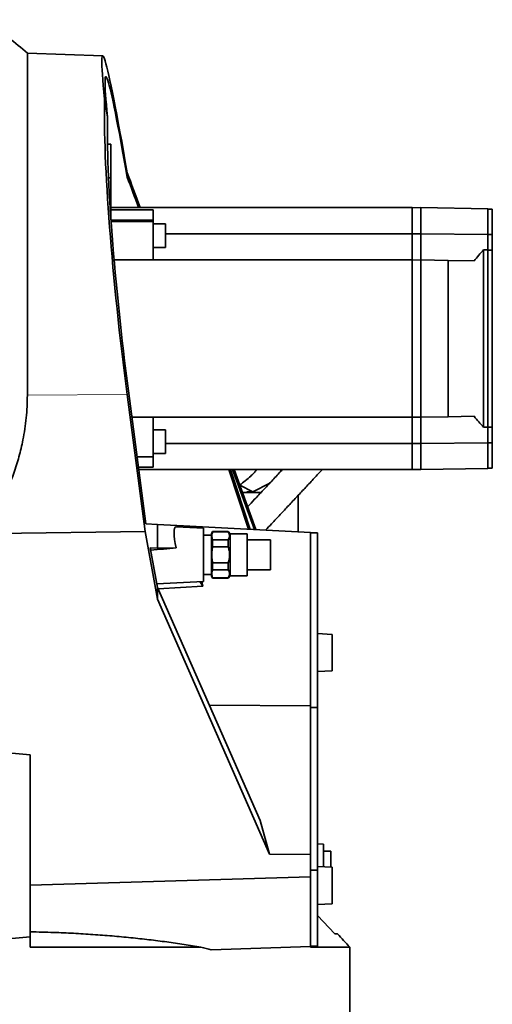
# Model space of a CAD drawing. Header units: millimetres. Extents: x 0 to 11920, y 0 to 8400.
# Tile 33 of 55: x 7914 to 8239, y 1949 to 2625. Entities that reach past the tile are written whole.
import ezdxf

# ---------------------------------------------------------------- set-up
doc = ezdxf.new("R2010")
doc.units = ezdxf.units.MM
doc.header["$LTSCALE"] = 20

msp = doc.modelspace()

# ---------------------------------------------------------------- linework, layer by layer
at = {"color": 7, "linetype": 'Continuous', "lineweight": 35}
for p, q in [((7971.1, 2599.98), (7919.32, 2601.79)), ((7919.32, 2366.75), (7919.32, 2601.79)), ((7972.4, 2570.08), (7974.44, 2557.99)), ((7976.8, 2539.2), (7974.41, 2539.2)), ((7976.8, 2516.2), (7976.8, 2539.2)), ((7976.8, 2516.2), (7975.15, 2516.2)), ((7976.8, 2502.7), (7976.8, 2516.2)), ((7987.96, 2516.53), (7987.96, 2519.47)), ((7976.8, 2489.2), (7976.8, 2502.7)), ((7976.8, 2495.7), (8183.8, 2495.7)), ((8183.8, 2477.7), (8183.8, 2495.7)), ((8183.8, 2495.6), (8189.8, 2495.7)), ((8189.8, 2495.7), (8189.8, 2477.7)), ((8235.8, 2494.9), (8189.8, 2495.7)), ((7976.7, 2489.2), (7976.8, 2489.2)), ((7976.8, 2494.1), (8005.8, 2494.1)), ((8005.8, 2494.1), (8005.8, 2487.15)), ((8235.8, 2494.9), (8235.8, 2477.3)), ((8235.8, 2494.7), (8238.8, 2494.7)), ((8238.8, 2477.2), (8238.8, 2494.7)), ((7976.84, 2487.15), (8005.8, 2487.15)), ((7976.91, 2486.14), (8005.8, 2486.14)), ((8005.8, 2487.15), (8005.8, 2486.14)), ((8005.8, 2486.14), (8005.8, 2459.7)), ((8014.3, 2484.55), (8005.8, 2484.55)), ((8014.3, 2468.28), (8014.3, 2484.55)), ((8014.3, 2477.7), (8183.8, 2477.7)), ((8183.8, 2459.7), (8183.8, 2477.7)), ((8183.8, 2477.65), (8189.8, 2477.7)), ((8235.8, 2477.3), (8189.8, 2477.7)), ((8189.8, 2477.7), (8189.8, 2459.7)), ((8235.8, 2477.3), (8235.8, 2466.58)), ((8235.8, 2477.2), (8238.8, 2477.2)), ((8238.8, 2466.5), (8238.8, 2477.2)), ((8005.8, 2468.28), (8014.3, 2468.28)), ((8232.8, 2344.81), (8232.8, 2466.6)), ((8232.8, 2466.6), (8235.8, 2466.58)), ((8235.8, 2344.83), (8235.8, 2466.58)), ((8235.8, 2466.5), (8238.8, 2466.5)), ((8238.8, 2344.91), (8238.8, 2466.5)), ((7978.97, 2459.7), (8183.8, 2459.7)), ((8183.8, 2459.6), (8189.8, 2459.7)), ((8183.8, 2351.7), (8183.8, 2459.7)), ((8189.8, 2459.7), (8189.8, 2351.7)), ((8208.38, 2459.38), (8189.8, 2459.7)), ((8208.38, 2352.03), (8208.38, 2459.38)), ((8208.38, 2459.38), (8226.37, 2459.06)), ((7987.92, 2367.22), (8000.32, 2273.29)), ((7988.76, 2369.86), (8000.75, 2278.46)), ((7991.14, 2351.7), (8183.8, 2351.7)), ((8005.8, 2351.7), (8005.8, 2324.58)), ((8183.8, 2351.81), (8189.8, 2351.7)), ((8183.8, 2333.7), (8183.8, 2351.7)), ((8208.38, 2352.03), (8189.8, 2351.7)), ((8189.8, 2351.7), (8189.8, 2333.7)), ((8226.37, 2352.34), (8208.38, 2352.03)), ((8014.3, 2343.13), (8005.8, 2343.13)), ((8014.3, 2329.87), (8014.3, 2343.13)), ((8235.8, 2344.83), (8232.8, 2344.81)), ((8235.8, 2344.91), (8238.8, 2344.91)), ((8235.8, 2344.83), (8235.8, 2334.11)), ((8238.8, 2334.2), (8238.8, 2344.91)), ((8014.3, 2333.7), (8183.8, 2333.7)), ((8183.8, 2333.76), (8189.8, 2333.7)), ((8183.8, 2315.7), (8183.8, 2333.7)), ((8235.8, 2334.11), (8189.8, 2333.7)), ((8189.8, 2333.7), (8189.8, 2315.7)), ((8235.8, 2334.2), (8238.8, 2334.2)), ((8235.8, 2334.11), (8235.8, 2316.51)), ((8238.8, 2316.7), (8238.8, 2334.2)), ((8005.8, 2326.86), (8014.3, 2326.86)), ((8014.3, 2326.86), (8014.3, 2329.87)), ((8005.8, 2324.58), (7994.7, 2324.58)), ((8005.8, 2324.58), (8005.8, 2317.31)), ((8005.8, 2317.31), (7995.65, 2317.31)), ((7995.87, 2315.7), (8183.8, 2315.7)), ((8057.78, 2315.7), (8071.31, 2274.77)), ((8072.4, 2274.71), (8058.88, 2315.7)), ((8060.25, 2315.7), (8075.33, 2274.56)), ((8061.37, 2315.7), (8076.37, 2274.5)), ((8183.8, 2315.81), (8189.8, 2315.7)), ((8235.8, 2316.51), (8189.8, 2315.7)), ((8235.8, 2316.7), (8238.8, 2316.7)), ((8074.19, 2300.4), (8085.95, 2306.5)), ((8065.24, 2305.06), (8074.19, 2300.4)), ((8079.96, 2300.1), (8067.05, 2300.1)), ((8074.19, 2300.4), (8070.19, 2300.39)), ((8105.45, 2272.98), (8105.45, 2298.08)), ((8000.32, 2273.29), (7884.8, 2271.57)), ((8000.32, 2273.29), (8008.8, 2226.71)), ((8008.8, 2278.04), (8000.75, 2278.46)), ((8008.8, 2278.04), (8008.8, 2261.7)), ((8031.07, 2276.88), (8008.8, 2278.04)), ((8040.3, 2275.41), (8021.55, 2276.4)), ((8031.07, 2276.88), (8031.28, 2275.89)), ((8113.8, 2272.54), (8031.07, 2276.88)), ((8040.3, 2275.41), (8040.3, 2238.99)), ((8046.61, 2273.2), (8045.8, 2271.8)), ((8057.3, 2273.2), (8046.61, 2273.2)), ((8046.61, 2273.2), (8046.61, 2272.98)), ((8046.61, 2272.98), (8057.3, 2272.98)), ((8058.77, 2271.74), (8057.3, 2273.2)), ((8057.3, 2272.98), (8057.3, 2273.2)), ((8113.8, 2272.54), (8113.8, 2153.44)), ((8118.8, 2272.23), (8113.8, 2272.23)), ((8118.8, 2152.4), (8118.8, 2272.23)), ((8045.8, 2270.7), (8040.3, 2270.7)), ((8045.8, 2271.8), (8045.8, 2242.6)), ((8046.61, 2267.41), (8046.61, 2262.77)), ((8057.3, 2267.41), (8046.61, 2267.41)), ((8057.3, 2262.77), (8057.3, 2267.41)), ((8070.3, 2271.74), (8058.77, 2271.74)), ((8058.77, 2271.74), (8058.77, 2257.2)), ((8070.3, 2271.74), (8070.3, 2242.67)), ((8086.3, 2267.51), (8070.3, 2267.51)), ((8086.3, 2267.51), (8086.3, 2246.9)), ((8008.8, 2261.7), (8003.76, 2262.08)), ((8003.76, 2262.08), (8008.8, 2234.83)), ((8008.8, 2261.7), (8021.59, 2261.93)), ((8046.61, 2262.77), (8057.3, 2262.77)), ((8058.77, 2257.2), (8058.77, 2242.67)), ((8046.61, 2251.64), (8046.61, 2247)), ((8057.3, 2251.64), (8046.61, 2251.64)), ((8046.61, 2247), (8057.3, 2247)), ((8057.3, 2247), (8057.3, 2251.64)), ((8070.3, 2246.9), (8086.3, 2246.9)), ((8008.34, 2237.32), (8040.3, 2238.99)), ((8037.93, 2238.87), (8039.91, 2235.66)), ((8039.21, 2238.94), (8039.91, 2235.66)), ((8040.3, 2243.7), (8045.8, 2243.7)), ((8045.8, 2242.6), (8046.61, 2241.2)), ((8046.61, 2241.43), (8046.61, 2241.2)), ((8057.3, 2241.43), (8046.61, 2241.43)), ((8046.61, 2241.2), (8057.3, 2241.2)), ((8057.3, 2241.2), (8058.77, 2242.67)), ((8057.3, 2241.2), (8057.3, 2241.43)), ((8058.77, 2242.67), (8070.3, 2242.67)), ((8008.8, 2234.83), (8008.8, 2226.71)), ((8008.8, 2234.83), (8079.31, 2074.82)), ((8009.22, 2233.89), (8039.91, 2235.66)), ((8008.8, 2226.71), (8085.71, 2051.64)), ((8128.8, 2202.6), (8118.8, 2203.21)), ((8128.8, 2190.1), (8128.8, 2202.6)), ((8128.8, 2177.6), (8128.8, 2190.1)), ((8118.8, 2176.99), (8128.8, 2177.6)), ((8113.8, 2153.44), (8044.44, 2153.95)), ((8113.8, 2153.44), (8113.8, 2051.34)), ((8118.8, 2152.4), (8113.8, 2152.4)), ((8118.8, 2040.74), (8118.8, 2152.4)), ((7921.3, 2119.79), (7878.8, 2123.73)), ((7921.3, 1994.82), (7921.3, 2119.79)), ((8079.31, 2074.82), (8085.71, 2051.64)), ((8122.8, 2058.45), (8118.8, 2058.73)), ((8122.8, 2042.97), (8122.8, 2058.45)), ((8085.71, 2051.64), (8113.8, 2051.34)), ((8113.8, 2051.34), (8113.8, 2050.95)), ((8113.8, 2040.74), (8113.8, 2050.95)), ((8127.8, 2053.6), (8122.8, 2053.6)), ((8127.8, 2042.66), (8127.8, 2053.6)), ((8128.8, 2042.6), (8118.8, 2043.21)), ((8128.8, 2030.1), (8128.8, 2042.6)), ((7921.3, 2030.39), (8113.8, 2036.04)), ((8118.8, 2040.74), (8113.8, 2040.74)), ((8113.8, 2036.76), (8113.8, 2040.74)), ((8113.8, 2036.76), (8113.8, 2036.04)), ((8113.8, 2036.04), (8113.8, 1988.31)), ((8118.8, 1988.46), (8118.8, 2040.74)), ((8128.8, 2017.6), (8128.8, 2030.1)), ((8118.8, 2016.99), (8128.8, 2017.6)), ((8130.61, 1996.91), (8118.8, 2009.41)), ((7878.8, 1991.1), (7921.3, 1994.82)), ((7921.3, 1987.74), (7921.3, 1994.82)), ((8045.73, 1985.93), (8113.8, 1988.31)), ((8118.8, 1988.46), (8113.8, 1988.46)), ((8113.8, 1987.74), (8113.8, 1988.31)), ((8038.59, 1987.74), (7921.3, 1987.74)), ((8140.8, 1987.74), (8113.8, 1987.74)), ((8140.8, 1943.29), (8140.8, 1987.74))]:
    msp.add_line(p, q, dxfattribs=at)
at = {"color": 8, "linetype": 'Continuous', "lineweight": 18}
msp.add_line((7987.92, 2367.22), (7919.32, 2366.75), dxfattribs=at)
at = {"color": 7, "linetype": 'Continuous', "lineweight": 35, "flags": 128}
msp.add_lwpolyline([(8093.02, 2313.91), (8093.68, 2315.42), (8093.79, 2315.7)], dxfattribs=at)
at = {"color": 7, "linetype": 'Continuous', "lineweight": 35}
for centre, radius, start, end in [((7626.75, 2259.88), 450, 49.44661, 51.54278), ((7694.75, 1586.45), 600, 41.97576, 43.15209)]:
    msp.add_arc(centre, radius, start, end, dxfattribs=at)
for centre, major_axis, ratio, start_param, end_param in [((8000.03, 2406.71), (-28.96, 193.26), 0.029996, 5.330853, 6.842356), ((8000.33, 2404.76), (-27.1, 180.85), 0.029996, 5.374114, 6.838599), ((8000.04, 2406.47), (-22.17, 193.26), 0.086536, 0.551378, 1.765362), ((8000.31, 2404.98), (-20.75, 180.84), 0.086536, 0.552324, 1.756353), ((8014.07, 2407.92), (-63.69, 192.74), 0.060792, 5.165094, 5.30941), ((8015.54, 2403.62), (-59.92, 181.35), 0.060792, 5.224795, 5.364222), ((8296.52, 2405.7), (88.14, 0), 0.999848, 2.378729, 2.491161), ((8296.52, 2405.7), (88.14, 0), 0.999848, 3.792024, 3.904456), ((8026.68, 2257.47), (-5.38, 18.89), 0.195178, 6.216442, 7.560621), ((7737.16, 2236.78), (389.73, 34.09), 0.001004, 0.75266, 0.816304), ((7878.8, 1906.23), (261.97, 11.22), 0.363392, 0.864458, 0.899319)]:
    msp.add_ellipse(centre, major_axis=major_axis, ratio=ratio, start_param=start_param, end_param=end_param, dxfattribs=at)
for points, knots in [([(7889.59, 2272.06), (7891.62, 2275.3), (7895.68, 2281.78), (7901.07, 2291.89), (7905.94, 2302.39), (7910.16, 2313.29), (7913.69, 2324.57), (7916.1, 2334.72), (7917.66, 2343.64), (7918.61, 2351.29), (7919.21, 2359), (7919.28, 2364.17), (7919.32, 2366.75)], [0, 0, 0, 0, 0.113384, 0.226851, 0.340214, 0.457539, 0.574986, 0.692285, 0.768857, 0.845428, 0.922714, 1, 1, 1, 1]), ([(8065.19, 2305.08), (8066.49, 2306.07), (8069.18, 2308.11), (8072.47, 2310.83), (8074.85, 2313.24), (8076.08, 2314.64), (8076.65, 2315.51), (8076.77, 2315.7)], [0, 0, 0, 0, 0.297, 0.613797, 0.79947, 0.95585, 1, 1, 1, 1]), ([(8094.55, 2315.7), (8094.08, 2315.2), (8091.68, 2312.63), (8087.3, 2307.94), (8081.42, 2301.66), (8075.88, 2295.75), (8072.27, 2291.91), (8070.65, 2290.19)], [0, 0, 0, 0, 0.060859, 0.311934, 0.559334, 0.802713, 1, 1, 1, 1]), ([(8083.02, 2274.15), (8084.41, 2275.62), (8087.78, 2279.21), (8093.08, 2284.85), (8098.95, 2291.12), (8104.82, 2297.4), (8110.68, 2303.67), (8116.37, 2309.77), (8120.1, 2313.78), (8121.88, 2315.7), (8121.89, 2315.7)], [0, 0, 0, 0, 0.101738, 0.247797, 0.396272, 0.546975, 0.699713, 0.854017, 0.999485, 1, 1, 1, 1]), ([(8046.61, 2272.98), (8046.39, 2272.27), (8045.92, 2270.83), (8046.07, 2268.95), (8046.47, 2267.82), (8046.61, 2267.41)], [0, 0, 0, 0, 0.38361, 0.776815, 1, 1, 1, 1]), ([(8057.3, 2267.41), (8057.59, 2267.87), (8058.16, 2268.81), (8058.39, 2270.25), (8058.12, 2271.66), (8057.58, 2272.53), (8057.3, 2272.98)], [0, 0, 0, 0, 0.254784, 0.517011, 0.755134, 1, 1, 1, 1]), ([(8046.61, 2262.77), (8046.53, 2262.33), (8046.19, 2260.52), (8045.92, 2257.24), (8046.18, 2253.94), (8046.53, 2252.09), (8046.61, 2251.64)], [0, 0, 0, 0, 0.120422, 0.494037, 0.877035, 1, 1, 1, 1]), ([(8057.3, 2251.64), (8057.47, 2252.15), (8057.87, 2253.39), (8058.26, 2255.43), (8058.36, 2257.82), (8058.07, 2260.3), (8057.56, 2261.94), (8057.3, 2262.77)], [0, 0, 0, 0, 0.142446, 0.343107, 0.547926, 0.771256, 1, 1, 1, 1]), ([(8046.61, 2247), (8046.39, 2246.29), (8045.92, 2244.85), (8046.07, 2242.97), (8046.47, 2241.84), (8046.61, 2241.43)], [0, 0, 0, 0, 0.38361, 0.776815, 1, 1, 1, 1]), ([(8057.3, 2241.43), (8057.59, 2241.89), (8058.16, 2242.83), (8058.39, 2244.26), (8058.12, 2245.68), (8057.58, 2246.55), (8057.3, 2247)], [0, 0, 0, 0, 0.254784, 0.517011, 0.755134, 1, 1, 1, 1]), ([(8038.59, 1987.74), (8034.74, 1988.38), (8027.03, 1989.66), (8015.11, 1991.37), (8002.92, 1992.92), (7990.39, 1994.29), (7977.56, 1995.48), (7964.42, 1996.49), (7951.06, 1997.29), (7936.7, 1997.95), (7926.72, 1998.18), (7921.3, 1998.31)], [0, 0, 0, 0, 0.106663, 0.213326, 0.320724, 0.428122, 0.537864, 0.647605, 0.758168, 0.868731, 1, 1, 1, 1]), ([(8132.47, 1996.81), (8132.4, 1996.81), (8132.25, 1996.82), (8131.16, 1996.88), (8130.61, 1996.91)], [0, 0, 0, 0, 0.495057, 1, 1, 1, 1])]:
    msp.add_open_spline(points, degree=3, knots=knots, dxfattribs=at)

doc.saveas('drawing.dxf')
